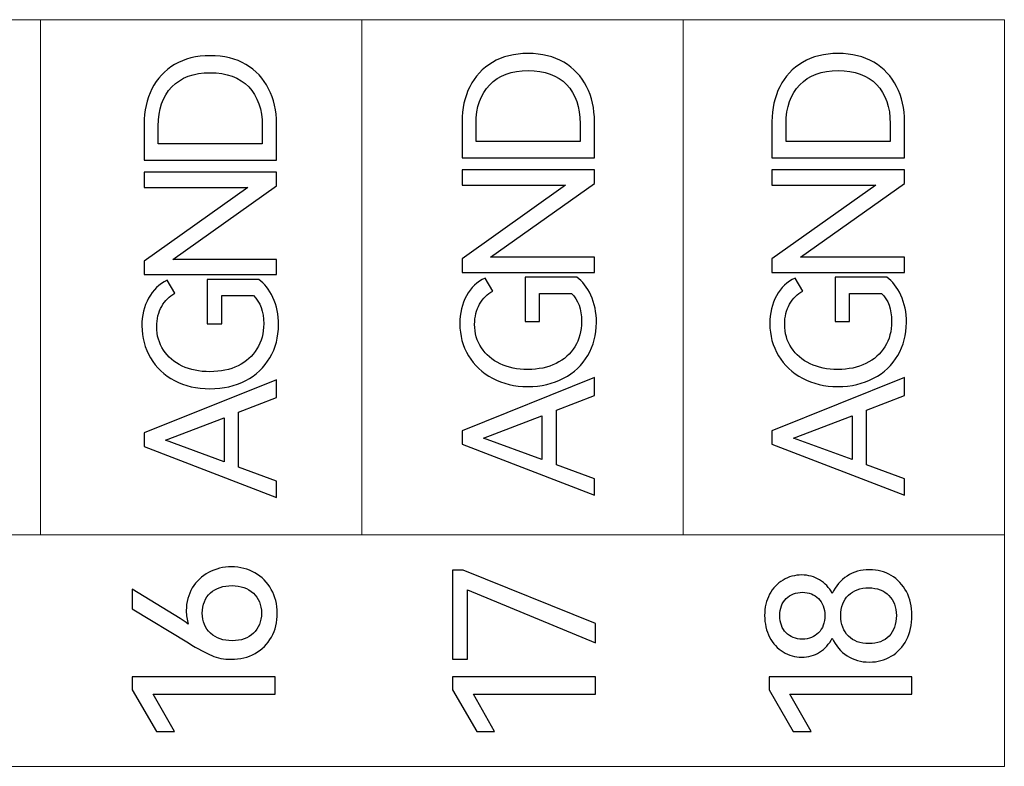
# Model space of a CAD drawing. Header units: millimetres. Extents: x 0 to 427, y 0 to 299.
# Tile 16 of 54: x 165 to 177, y 152 to 161. Entities that reach past the tile are written whole.
import ezdxf

# ---------------------------------------------------------------- set-up
doc = ezdxf.new("R2010")
doc.units = ezdxf.units.MM
doc.header["$LTSCALE"] = 23.1
doc.header["$MEASUREMENT"] = 0
doc.layers.add('layer 1', color=7, linetype='Continuous')

msp = doc.modelspace()

# ---------------------------------------------------------------- linework, layer by layer
at = {"layer": 'layer 1', "color": 30, "lineweight": 9}
for points, knots in [([(177.313, 161.093), (177.313, 161.093), (173.242, 161.093), (173.242, 161.093), (173.242, 161.093), (173.242, 161.093), (169.172, 161.093), (169.172, 161.093), (169.172, 161.093), (169.172, 161.093), (165.102, 161.093), (165.102, 161.093), (165.102, 161.093), (165.102, 161.093), (161.031, 161.093), (161.031, 161.093), (161.031, 161.093), (161.031, 161.093), (156.961, 161.093), (156.961, 161.093), (156.961, 161.093), (156.961, 161.093), (152.89, 161.093), (152.89, 161.093), (152.89, 161.093), (152.89, 161.093), (148.82, 161.093), (148.82, 161.093), (148.82, 161.093), (148.82, 161.093), (144.75, 161.093), (144.75, 161.093), (144.75, 161.093), (144.75, 161.093), (140.68, 161.093), (140.68, 161.093)], [0, 0, 0, 0, 0.111111, 0.111111, 0.111111, 0.111111, 0.222222, 0.222222, 0.222222, 0.222222, 0.333333, 0.333333, 0.333333, 0.333333, 0.444444, 0.444444, 0.444444, 0.444444, 0.555556, 0.555556, 0.555556, 0.555556, 0.666667, 0.666667, 0.666667, 0.666667, 0.777778, 0.777778, 0.777778, 0.777778, 0.888889, 0.888889, 0.888889, 0.888889, 1, 1, 1, 1]), ([(177.313, 154.572), (177.313, 154.572), (173.242, 154.572), (173.242, 154.572), (173.242, 154.572), (173.242, 154.572), (169.172, 154.572), (169.172, 154.572), (169.172, 154.572), (169.172, 154.572), (165.102, 154.572), (165.102, 154.572), (165.102, 154.572), (165.102, 154.572), (161.031, 154.572), (161.031, 154.572), (161.031, 154.572), (161.031, 154.572), (156.961, 154.572), (156.961, 154.572), (156.961, 154.572), (156.961, 154.572), (152.89, 154.572), (152.89, 154.572), (152.89, 154.572), (152.89, 154.572), (148.82, 154.572), (148.82, 154.572), (148.82, 154.572), (148.82, 154.572), (144.75, 154.572), (144.75, 154.572), (144.75, 154.572), (144.75, 154.572), (140.68, 154.572), (140.68, 154.572)], [0, 0, 0, 0, 0.111111, 0.111111, 0.111111, 0.111111, 0.222222, 0.222222, 0.222222, 0.222222, 0.333333, 0.333333, 0.333333, 0.333333, 0.444444, 0.444444, 0.444444, 0.444444, 0.555556, 0.555556, 0.555556, 0.555556, 0.666667, 0.666667, 0.666667, 0.666667, 0.777778, 0.777778, 0.777778, 0.777778, 0.888889, 0.888889, 0.888889, 0.888889, 1, 1, 1, 1]), ([(140.68, 151.639), (140.68, 151.639), (140.68, 154.571), (140.68, 154.571), (140.68, 154.571), (140.68, 154.571), (177.313, 154.571), (177.313, 154.571), (177.313, 154.571), (177.313, 154.571), (177.313, 151.639), (177.313, 151.639), (177.313, 151.639), (177.313, 151.639), (140.68, 151.639), (140.68, 151.639)], [0, 0, 0, 0, 0.25, 0.25, 0.25, 0.25, 0.5, 0.5, 0.5, 0.5, 0.75, 0.75, 0.75, 0.75, 1, 1, 1, 1])]:
    msp.add_open_spline(points, degree=3, knots=knots, dxfattribs=at)
for points in [[(165.102, 154.572), (165.102, 154.572), (165.102, 161.093), (165.102, 161.093)], [(169.172, 154.572), (169.172, 154.572), (169.172, 161.093), (169.172, 161.093)], [(173.242, 154.572), (173.242, 154.572), (173.242, 161.093), (173.242, 161.093)], [(177.313, 154.572), (177.313, 154.572), (177.313, 161.093), (177.313, 161.093)]]:
    msp.add_open_spline(points, degree=3, dxfattribs=at)
at = {"layer": 'layer 1', "color": 30}
for points, knots in [([(166.414, 159.775), (166.414, 159.938), (166.446, 160.086), (166.512, 160.216), (166.512, 160.216), (166.578, 160.347), (166.674, 160.45), (166.8, 160.525), (166.8, 160.525), (166.926, 160.6), (167.076, 160.637), (167.25, 160.637), (167.25, 160.637), (167.426, 160.637), (167.577, 160.6), (167.703, 160.526), (167.703, 160.526), (167.829, 160.452), (167.926, 160.349), (167.992, 160.219), (167.992, 160.219), (168.059, 160.088), (168.092, 159.94), (168.092, 159.775), (168.092, 159.775), (168.092, 159.775), (168.092, 159.316), (168.092, 159.316), (168.092, 159.316), (168.092, 159.316), (166.414, 159.316), (166.414, 159.316), (166.414, 159.316), (166.414, 159.316), (166.414, 159.775), (166.414, 159.775)], [0, 0, 0, 0, 0.111111, 0.111111, 0.111111, 0.111111, 0.222222, 0.222222, 0.222222, 0.222222, 0.333333, 0.333333, 0.333333, 0.333333, 0.444444, 0.444444, 0.444444, 0.444444, 0.555556, 0.555556, 0.555556, 0.555556, 0.666667, 0.666667, 0.666667, 0.666667, 0.777778, 0.777778, 0.777778, 0.777778, 0.888889, 0.888889, 0.888889, 0.888889, 1, 1, 1, 1]), ([(170.442, 159.803), (170.442, 159.967), (170.474, 160.114), (170.54, 160.245), (170.54, 160.245), (170.606, 160.375), (170.702, 160.478), (170.828, 160.553), (170.828, 160.553), (170.954, 160.628), (171.104, 160.665), (171.278, 160.665), (171.278, 160.665), (171.454, 160.665), (171.605, 160.628), (171.731, 160.554), (171.731, 160.554), (171.857, 160.48), (171.954, 160.378), (172.02, 160.247), (172.02, 160.247), (172.087, 160.116), (172.12, 159.968), (172.12, 159.803), (172.12, 159.803), (172.12, 159.803), (172.12, 159.345), (172.12, 159.345), (172.12, 159.345), (172.12, 159.345), (170.442, 159.345), (170.442, 159.345), (170.442, 159.345), (170.442, 159.345), (170.442, 159.803), (170.442, 159.803)], [0, 0, 0, 0, 0.111111, 0.111111, 0.111111, 0.111111, 0.222222, 0.222222, 0.222222, 0.222222, 0.333333, 0.333333, 0.333333, 0.333333, 0.444444, 0.444444, 0.444444, 0.444444, 0.555556, 0.555556, 0.555556, 0.555556, 0.666667, 0.666667, 0.666667, 0.666667, 0.777778, 0.777778, 0.777778, 0.777778, 0.888889, 0.888889, 0.888889, 0.888889, 1, 1, 1, 1]), ([(174.369, 159.803), (174.369, 159.967), (174.402, 160.114), (174.468, 160.245), (174.468, 160.245), (174.534, 160.375), (174.629, 160.478), (174.756, 160.553), (174.756, 160.553), (174.882, 160.628), (175.032, 160.665), (175.206, 160.665), (175.206, 160.665), (175.382, 160.665), (175.533, 160.628), (175.659, 160.554), (175.659, 160.554), (175.785, 160.48), (175.882, 160.378), (175.948, 160.247), (175.948, 160.247), (176.015, 160.116), (176.048, 159.968), (176.048, 159.803), (176.048, 159.803), (176.048, 159.803), (176.048, 159.345), (176.048, 159.345), (176.048, 159.345), (176.048, 159.345), (174.369, 159.345), (174.369, 159.345), (174.369, 159.345), (174.369, 159.345), (174.369, 159.803), (174.369, 159.803)], [0, 0, 0, 0, 0.111111, 0.111111, 0.111111, 0.111111, 0.222222, 0.222222, 0.222222, 0.222222, 0.333333, 0.333333, 0.333333, 0.333333, 0.444444, 0.444444, 0.444444, 0.444444, 0.555556, 0.555556, 0.555556, 0.555556, 0.666667, 0.666667, 0.666667, 0.666667, 0.777778, 0.777778, 0.777778, 0.777778, 0.888889, 0.888889, 0.888889, 0.888889, 1, 1, 1, 1]), ([(171.939, 159.776), (171.939, 159.987), (171.882, 160.152), (171.767, 160.271), (171.767, 160.271), (171.652, 160.39), (171.489, 160.45), (171.278, 160.45), (171.278, 160.45), (171.071, 160.45), (170.909, 160.39), (170.793, 160.27), (170.793, 160.27), (170.678, 160.15), (170.62, 159.985), (170.62, 159.776), (170.62, 159.776), (170.62, 159.776), (170.62, 159.549), (170.62, 159.549), (170.62, 159.549), (170.62, 159.549), (171.939, 159.549), (171.939, 159.549), (171.939, 159.549), (171.939, 159.549), (171.939, 159.776), (171.939, 159.776)], [0, 0, 0, 0, 0.142857, 0.142857, 0.142857, 0.142857, 0.285714, 0.285714, 0.285714, 0.285714, 0.428571, 0.428571, 0.428571, 0.428571, 0.571429, 0.571429, 0.571429, 0.571429, 0.714286, 0.714286, 0.714286, 0.714286, 0.857143, 0.857143, 0.857143, 0.857143, 1, 1, 1, 1]), ([(175.867, 159.776), (175.867, 159.987), (175.809, 160.152), (175.695, 160.271), (175.695, 160.271), (175.58, 160.39), (175.417, 160.45), (175.206, 160.45), (175.206, 160.45), (174.998, 160.45), (174.837, 160.39), (174.721, 160.27), (174.721, 160.27), (174.606, 160.15), (174.548, 159.985), (174.548, 159.776), (174.548, 159.776), (174.548, 159.776), (174.548, 159.549), (174.548, 159.549), (174.548, 159.549), (174.548, 159.549), (175.867, 159.549), (175.867, 159.549), (175.867, 159.549), (175.867, 159.549), (175.867, 159.776), (175.867, 159.776)], [0, 0, 0, 0, 0.142857, 0.142857, 0.142857, 0.142857, 0.285714, 0.285714, 0.285714, 0.285714, 0.428571, 0.428571, 0.428571, 0.428571, 0.571429, 0.571429, 0.571429, 0.571429, 0.714286, 0.714286, 0.714286, 0.714286, 0.857143, 0.857143, 0.857143, 0.857143, 1, 1, 1, 1]), ([(167.911, 159.747), (167.911, 159.958), (167.854, 160.123), (167.739, 160.243), (167.739, 160.243), (167.624, 160.362), (167.461, 160.422), (167.25, 160.422), (167.25, 160.422), (167.043, 160.422), (166.881, 160.362), (166.765, 160.242), (166.765, 160.242), (166.65, 160.122), (166.592, 159.957), (166.592, 159.747), (166.592, 159.747), (166.592, 159.747), (166.592, 159.52), (166.592, 159.52), (166.592, 159.52), (166.592, 159.52), (167.911, 159.52), (167.911, 159.52), (167.911, 159.52), (167.911, 159.52), (167.911, 159.747), (167.911, 159.747)], [0, 0, 0, 0, 0.142857, 0.142857, 0.142857, 0.142857, 0.285714, 0.285714, 0.285714, 0.285714, 0.428571, 0.428571, 0.428571, 0.428571, 0.571429, 0.571429, 0.571429, 0.571429, 0.714286, 0.714286, 0.714286, 0.714286, 0.857143, 0.857143, 0.857143, 0.857143, 1, 1, 1, 1]), ([(170.442, 158.065), (170.442, 158.065), (171.755, 158.998), (171.755, 158.998), (171.755, 158.998), (171.755, 158.998), (170.442, 158.998), (170.442, 158.998), (170.442, 158.998), (170.442, 158.998), (170.442, 159.191), (170.442, 159.191), (170.442, 159.191), (170.442, 159.191), (172.12, 159.191), (172.12, 159.191), (172.12, 159.191), (172.12, 159.191), (172.12, 159.019), (172.12, 159.019), (172.12, 159.019), (172.12, 159.019), (170.804, 158.086), (170.804, 158.086), (170.804, 158.086), (170.804, 158.086), (172.12, 158.086), (172.12, 158.086), (172.12, 158.086), (172.12, 158.086), (172.12, 157.893), (172.12, 157.893), (172.12, 157.893), (172.12, 157.893), (170.442, 157.893), (170.442, 157.893), (170.442, 157.893), (170.442, 157.893), (170.442, 158.065), (170.442, 158.065)], [0, 0, 0, 0, 0.1, 0.1, 0.1, 0.1, 0.2, 0.2, 0.2, 0.2, 0.3, 0.3, 0.3, 0.3, 0.4, 0.4, 0.4, 0.4, 0.5, 0.5, 0.5, 0.5, 0.6, 0.6, 0.6, 0.6, 0.7, 0.7, 0.7, 0.7, 0.8, 0.8, 0.8, 0.8, 0.9, 0.9, 0.9, 0.9, 1, 1, 1, 1]), ([(174.369, 158.065), (174.369, 158.065), (175.683, 158.998), (175.683, 158.998), (175.683, 158.998), (175.683, 158.998), (174.369, 158.998), (174.369, 158.998), (174.369, 158.998), (174.369, 158.998), (174.369, 159.191), (174.369, 159.191), (174.369, 159.191), (174.369, 159.191), (176.048, 159.191), (176.048, 159.191), (176.048, 159.191), (176.048, 159.191), (176.048, 159.019), (176.048, 159.019), (176.048, 159.019), (176.048, 159.019), (174.732, 158.086), (174.732, 158.086), (174.732, 158.086), (174.732, 158.086), (176.048, 158.086), (176.048, 158.086), (176.048, 158.086), (176.048, 158.086), (176.048, 157.893), (176.048, 157.893), (176.048, 157.893), (176.048, 157.893), (174.369, 157.893), (174.369, 157.893), (174.369, 157.893), (174.369, 157.893), (174.369, 158.065), (174.369, 158.065)], [0, 0, 0, 0, 0.1, 0.1, 0.1, 0.1, 0.2, 0.2, 0.2, 0.2, 0.3, 0.3, 0.3, 0.3, 0.4, 0.4, 0.4, 0.4, 0.5, 0.5, 0.5, 0.5, 0.6, 0.6, 0.6, 0.6, 0.7, 0.7, 0.7, 0.7, 0.8, 0.8, 0.8, 0.8, 0.9, 0.9, 0.9, 0.9, 1, 1, 1, 1]), ([(166.414, 158.037), (166.414, 158.037), (167.727, 158.97), (167.727, 158.97), (167.727, 158.97), (167.727, 158.97), (166.414, 158.97), (166.414, 158.97), (166.414, 158.97), (166.414, 158.97), (166.414, 159.163), (166.414, 159.163), (166.414, 159.163), (166.414, 159.163), (168.092, 159.163), (168.092, 159.163), (168.092, 159.163), (168.092, 159.163), (168.092, 158.991), (168.092, 158.991), (168.092, 158.991), (168.092, 158.991), (166.776, 158.057), (166.776, 158.057), (166.776, 158.057), (166.776, 158.057), (168.092, 158.057), (168.092, 158.057), (168.092, 158.057), (168.092, 158.057), (168.092, 157.865), (168.092, 157.865), (168.092, 157.865), (168.092, 157.865), (166.414, 157.865), (166.414, 157.865), (166.414, 157.865), (166.414, 157.865), (166.414, 158.037), (166.414, 158.037)], [0, 0, 0, 0, 0.1, 0.1, 0.1, 0.1, 0.2, 0.2, 0.2, 0.2, 0.3, 0.3, 0.3, 0.3, 0.4, 0.4, 0.4, 0.4, 0.5, 0.5, 0.5, 0.5, 0.6, 0.6, 0.6, 0.6, 0.7, 0.7, 0.7, 0.7, 0.8, 0.8, 0.8, 0.8, 0.9, 0.9, 0.9, 0.9, 1, 1, 1, 1]), ([(171.425, 157.272), (171.425, 157.272), (171.242, 157.272), (171.242, 157.272), (171.242, 157.272), (171.242, 157.272), (171.242, 157.831), (171.242, 157.831), (171.242, 157.831), (171.242, 157.831), (171.895, 157.831), (171.895, 157.831), (171.895, 157.831), (171.967, 157.782), (172.027, 157.707), (172.074, 157.604), (172.074, 157.604), (172.122, 157.502), (172.145, 157.386), (172.145, 157.258), (172.145, 157.258), (172.145, 157.103), (172.109, 156.965), (172.036, 156.842), (172.036, 156.842), (171.964, 156.719), (171.861, 156.622), (171.729, 156.553), (171.729, 156.553), (171.597, 156.483), (171.446, 156.448), (171.276, 156.448), (171.276, 156.448), (171.108, 156.448), (170.959, 156.483), (170.828, 156.553), (170.828, 156.553), (170.697, 156.622), (170.596, 156.718), (170.523, 156.839), (170.523, 156.839), (170.45, 156.961), (170.414, 157.096), (170.414, 157.244), (170.414, 157.244), (170.414, 157.376), (170.442, 157.493), (170.499, 157.596), (170.499, 157.596), (170.555, 157.699), (170.634, 157.775), (170.735, 157.822), (170.735, 157.822), (170.735, 157.822), (170.831, 157.657), (170.831, 157.657), (170.831, 157.657), (170.763, 157.62), (170.707, 157.565), (170.665, 157.492), (170.665, 157.492), (170.623, 157.418), (170.602, 157.333), (170.602, 157.235), (170.602, 157.235), (170.602, 157.123), (170.63, 157.024), (170.687, 156.938), (170.687, 156.938), (170.743, 156.852), (170.823, 156.784), (170.924, 156.736), (170.924, 156.736), (171.026, 156.688), (171.143, 156.664), (171.276, 156.664), (171.276, 156.664), (171.411, 156.664), (171.53, 156.689), (171.633, 156.74), (171.633, 156.74), (171.736, 156.79), (171.816, 156.861), (171.872, 156.953), (171.872, 156.953), (171.929, 157.045), (171.957, 157.151), (171.957, 157.272), (171.957, 157.272), (171.957, 157.428), (171.914, 157.546), (171.829, 157.627), (171.829, 157.627), (171.829, 157.627), (171.425, 157.627), (171.425, 157.627), (171.425, 157.627), (171.425, 157.627), (171.425, 157.272), (171.425, 157.272)], [0, 0, 0, 0, 0.04, 0.04, 0.04, 0.04, 0.08, 0.08, 0.08, 0.08, 0.12, 0.12, 0.12, 0.12, 0.16, 0.16, 0.16, 0.16, 0.2, 0.2, 0.2, 0.2, 0.24, 0.24, 0.24, 0.24, 0.28, 0.28, 0.28, 0.28, 0.32, 0.32, 0.32, 0.32, 0.36, 0.36, 0.36, 0.36, 0.4, 0.4, 0.4, 0.4, 0.44, 0.44, 0.44, 0.44, 0.48, 0.48, 0.48, 0.48, 0.52, 0.52, 0.52, 0.52, 0.56, 0.56, 0.56, 0.56, 0.6, 0.6, 0.6, 0.6, 0.64, 0.64, 0.64, 0.64, 0.68, 0.68, 0.68, 0.68, 0.72, 0.72, 0.72, 0.72, 0.76, 0.76, 0.76, 0.76, 0.8, 0.8, 0.8, 0.8, 0.84, 0.84, 0.84, 0.84, 0.88, 0.88, 0.88, 0.88, 0.92, 0.92, 0.92, 0.92, 0.96, 0.96, 0.96, 0.96, 1, 1, 1, 1]), ([(175.353, 157.272), (175.353, 157.272), (175.169, 157.272), (175.169, 157.272), (175.169, 157.272), (175.169, 157.272), (175.169, 157.831), (175.169, 157.831), (175.169, 157.831), (175.169, 157.831), (175.823, 157.831), (175.823, 157.831), (175.823, 157.831), (175.895, 157.782), (175.954, 157.707), (176.002, 157.604), (176.002, 157.604), (176.049, 157.502), (176.073, 157.386), (176.073, 157.258), (176.073, 157.258), (176.073, 157.103), (176.037, 156.965), (175.964, 156.842), (175.964, 156.842), (175.891, 156.719), (175.789, 156.622), (175.657, 156.553), (175.657, 156.553), (175.525, 156.483), (175.374, 156.448), (175.204, 156.448), (175.204, 156.448), (175.036, 156.448), (174.886, 156.483), (174.756, 156.553), (174.756, 156.553), (174.625, 156.622), (174.523, 156.718), (174.451, 156.839), (174.451, 156.839), (174.378, 156.961), (174.342, 157.096), (174.342, 157.244), (174.342, 157.244), (174.342, 157.376), (174.37, 157.493), (174.427, 157.596), (174.427, 157.596), (174.483, 157.699), (174.562, 157.775), (174.663, 157.822), (174.663, 157.822), (174.663, 157.822), (174.759, 157.657), (174.759, 157.657), (174.759, 157.657), (174.69, 157.62), (174.635, 157.565), (174.593, 157.492), (174.593, 157.492), (174.551, 157.418), (174.53, 157.333), (174.53, 157.235), (174.53, 157.235), (174.53, 157.123), (174.558, 157.024), (174.615, 156.938), (174.615, 156.938), (174.671, 156.852), (174.75, 156.784), (174.852, 156.736), (174.852, 156.736), (174.954, 156.688), (175.071, 156.664), (175.204, 156.664), (175.204, 156.664), (175.338, 156.664), (175.457, 156.689), (175.56, 156.74), (175.56, 156.74), (175.664, 156.79), (175.744, 156.861), (175.8, 156.953), (175.8, 156.953), (175.857, 157.045), (175.885, 157.151), (175.885, 157.272), (175.885, 157.272), (175.885, 157.428), (175.842, 157.546), (175.757, 157.627), (175.757, 157.627), (175.757, 157.627), (175.353, 157.627), (175.353, 157.627), (175.353, 157.627), (175.353, 157.627), (175.353, 157.272), (175.353, 157.272)], [0, 0, 0, 0, 0.04, 0.04, 0.04, 0.04, 0.08, 0.08, 0.08, 0.08, 0.12, 0.12, 0.12, 0.12, 0.16, 0.16, 0.16, 0.16, 0.2, 0.2, 0.2, 0.2, 0.24, 0.24, 0.24, 0.24, 0.28, 0.28, 0.28, 0.28, 0.32, 0.32, 0.32, 0.32, 0.36, 0.36, 0.36, 0.36, 0.4, 0.4, 0.4, 0.4, 0.44, 0.44, 0.44, 0.44, 0.48, 0.48, 0.48, 0.48, 0.52, 0.52, 0.52, 0.52, 0.56, 0.56, 0.56, 0.56, 0.6, 0.6, 0.6, 0.6, 0.64, 0.64, 0.64, 0.64, 0.68, 0.68, 0.68, 0.68, 0.72, 0.72, 0.72, 0.72, 0.76, 0.76, 0.76, 0.76, 0.8, 0.8, 0.8, 0.8, 0.84, 0.84, 0.84, 0.84, 0.88, 0.88, 0.88, 0.88, 0.92, 0.92, 0.92, 0.92, 0.96, 0.96, 0.96, 0.96, 1, 1, 1, 1]), ([(167.397, 157.243), (167.397, 157.243), (167.214, 157.243), (167.214, 157.243), (167.214, 157.243), (167.214, 157.243), (167.214, 157.803), (167.214, 157.803), (167.214, 157.803), (167.214, 157.803), (167.867, 157.803), (167.867, 157.803), (167.867, 157.803), (167.939, 157.754), (167.999, 157.678), (168.046, 157.576), (168.046, 157.576), (168.094, 157.473), (168.117, 157.358), (168.117, 157.23), (168.117, 157.23), (168.117, 157.075), (168.081, 156.936), (168.008, 156.813), (168.008, 156.813), (167.936, 156.69), (167.833, 156.594), (167.701, 156.524), (167.701, 156.524), (167.569, 156.455), (167.418, 156.42), (167.248, 156.42), (167.248, 156.42), (167.08, 156.42), (166.931, 156.455), (166.8, 156.524), (166.8, 156.524), (166.669, 156.594), (166.568, 156.69), (166.495, 156.811), (166.495, 156.811), (166.422, 156.933), (166.386, 157.068), (166.386, 157.216), (166.386, 157.216), (166.386, 157.347), (166.414, 157.465), (166.471, 157.568), (166.471, 157.568), (166.527, 157.671), (166.606, 157.746), (166.707, 157.794), (166.707, 157.794), (166.707, 157.794), (166.803, 157.629), (166.803, 157.629), (166.803, 157.629), (166.735, 157.592), (166.679, 157.537), (166.637, 157.463), (166.637, 157.463), (166.595, 157.39), (166.574, 157.304), (166.574, 157.207), (166.574, 157.207), (166.574, 157.095), (166.602, 156.996), (166.659, 156.91), (166.659, 156.91), (166.715, 156.823), (166.795, 156.756), (166.896, 156.708), (166.896, 156.708), (166.998, 156.66), (167.115, 156.636), (167.248, 156.636), (167.248, 156.636), (167.383, 156.636), (167.502, 156.661), (167.605, 156.711), (167.605, 156.711), (167.708, 156.762), (167.788, 156.833), (167.844, 156.925), (167.844, 156.925), (167.901, 157.016), (167.929, 157.123), (167.929, 157.243), (167.929, 157.243), (167.929, 157.399), (167.886, 157.518), (167.801, 157.599), (167.801, 157.599), (167.801, 157.599), (167.397, 157.599), (167.397, 157.599), (167.397, 157.599), (167.397, 157.599), (167.397, 157.243), (167.397, 157.243)], [0, 0, 0, 0, 0.04, 0.04, 0.04, 0.04, 0.08, 0.08, 0.08, 0.08, 0.12, 0.12, 0.12, 0.12, 0.16, 0.16, 0.16, 0.16, 0.2, 0.2, 0.2, 0.2, 0.24, 0.24, 0.24, 0.24, 0.28, 0.28, 0.28, 0.28, 0.32, 0.32, 0.32, 0.32, 0.36, 0.36, 0.36, 0.36, 0.4, 0.4, 0.4, 0.4, 0.44, 0.44, 0.44, 0.44, 0.48, 0.48, 0.48, 0.48, 0.52, 0.52, 0.52, 0.52, 0.56, 0.56, 0.56, 0.56, 0.6, 0.6, 0.6, 0.6, 0.64, 0.64, 0.64, 0.64, 0.68, 0.68, 0.68, 0.68, 0.72, 0.72, 0.72, 0.72, 0.76, 0.76, 0.76, 0.76, 0.8, 0.8, 0.8, 0.8, 0.84, 0.84, 0.84, 0.84, 0.88, 0.88, 0.88, 0.88, 0.92, 0.92, 0.92, 0.92, 0.96, 0.96, 0.96, 0.96, 1, 1, 1, 1]), ([(170.442, 155.889), (170.442, 155.889), (172.12, 156.563), (172.12, 156.563), (172.12, 156.563), (172.12, 156.563), (172.12, 156.336), (172.12, 156.336), (172.12, 156.336), (172.12, 156.336), (171.638, 156.15), (171.638, 156.15), (171.638, 156.15), (171.638, 156.15), (171.638, 155.456), (171.638, 155.456), (171.638, 155.456), (171.638, 155.456), (172.12, 155.279), (172.12, 155.279), (172.12, 155.279), (172.12, 155.279), (172.12, 155.073), (172.12, 155.073), (172.12, 155.073), (172.12, 155.073), (170.442, 155.717), (170.442, 155.717), (170.442, 155.717), (170.442, 155.717), (170.442, 155.889), (170.442, 155.889)], [0, 0, 0, 0, 0.125, 0.125, 0.125, 0.125, 0.25, 0.25, 0.25, 0.25, 0.375, 0.375, 0.375, 0.375, 0.5, 0.5, 0.5, 0.5, 0.625, 0.625, 0.625, 0.625, 0.75, 0.75, 0.75, 0.75, 0.875, 0.875, 0.875, 0.875, 1, 1, 1, 1]), ([(174.369, 155.889), (174.369, 155.889), (176.048, 156.563), (176.048, 156.563), (176.048, 156.563), (176.048, 156.563), (176.048, 156.336), (176.048, 156.336), (176.048, 156.336), (176.048, 156.336), (175.566, 156.15), (175.566, 156.15), (175.566, 156.15), (175.566, 156.15), (175.566, 155.456), (175.566, 155.456), (175.566, 155.456), (175.566, 155.456), (176.048, 155.279), (176.048, 155.279), (176.048, 155.279), (176.048, 155.279), (176.048, 155.073), (176.048, 155.073), (176.048, 155.073), (176.048, 155.073), (174.369, 155.717), (174.369, 155.717), (174.369, 155.717), (174.369, 155.717), (174.369, 155.889), (174.369, 155.889)], [0, 0, 0, 0, 0.125, 0.125, 0.125, 0.125, 0.25, 0.25, 0.25, 0.25, 0.375, 0.375, 0.375, 0.375, 0.5, 0.5, 0.5, 0.5, 0.625, 0.625, 0.625, 0.625, 0.75, 0.75, 0.75, 0.75, 0.875, 0.875, 0.875, 0.875, 1, 1, 1, 1]), ([(166.414, 155.861), (166.414, 155.861), (168.092, 156.535), (168.092, 156.535), (168.092, 156.535), (168.092, 156.535), (168.092, 156.308), (168.092, 156.308), (168.092, 156.308), (168.092, 156.308), (167.61, 156.122), (167.61, 156.122), (167.61, 156.122), (167.61, 156.122), (167.61, 155.427), (167.61, 155.427), (167.61, 155.427), (167.61, 155.427), (168.092, 155.251), (168.092, 155.251), (168.092, 155.251), (168.092, 155.251), (168.092, 155.044), (168.092, 155.044), (168.092, 155.044), (168.092, 155.044), (166.414, 155.689), (166.414, 155.689), (166.414, 155.689), (166.414, 155.689), (166.414, 155.861), (166.414, 155.861)], [0, 0, 0, 0, 0.125, 0.125, 0.125, 0.125, 0.25, 0.25, 0.25, 0.25, 0.375, 0.375, 0.375, 0.375, 0.5, 0.5, 0.5, 0.5, 0.625, 0.625, 0.625, 0.625, 0.75, 0.75, 0.75, 0.75, 0.875, 0.875, 0.875, 0.875, 1, 1, 1, 1]), ([(171.455, 156.079), (171.455, 156.079), (170.714, 155.795), (170.714, 155.795), (170.714, 155.795), (170.714, 155.795), (171.455, 155.524), (171.455, 155.524), (171.455, 155.524), (171.455, 155.524), (171.455, 156.079), (171.455, 156.079)], [0, 0, 0, 0, 0.333333, 0.333333, 0.333333, 0.333333, 0.666667, 0.666667, 0.666667, 0.666667, 1, 1, 1, 1]), ([(175.383, 156.079), (175.383, 156.079), (174.642, 155.795), (174.642, 155.795), (174.642, 155.795), (174.642, 155.795), (175.383, 155.524), (175.383, 155.524), (175.383, 155.524), (175.383, 155.524), (175.383, 156.079), (175.383, 156.079)], [0, 0, 0, 0, 0.333333, 0.333333, 0.333333, 0.333333, 0.666667, 0.666667, 0.666667, 0.666667, 1, 1, 1, 1]), ([(167.427, 156.051), (167.427, 156.051), (166.686, 155.767), (166.686, 155.767), (166.686, 155.767), (166.686, 155.767), (167.427, 155.496), (167.427, 155.496), (167.427, 155.496), (167.427, 155.496), (167.427, 156.051), (167.427, 156.051)], [0, 0, 0, 0, 0.333333, 0.333333, 0.333333, 0.333333, 0.666667, 0.666667, 0.666667, 0.666667, 1, 1, 1, 1]), ([(166.948, 153.611), (166.948, 153.718), (166.975, 153.815), (167.025, 153.898), (167.025, 153.898), (167.074, 153.98), (167.146, 154.049), (167.232, 154.094), (167.232, 154.094), (167.318, 154.14), (167.416, 154.165), (167.521, 154.165), (167.521, 154.165), (167.63, 154.165), (167.729, 154.139), (167.818, 154.089), (167.818, 154.089), (167.906, 154.039), (167.977, 153.968), (168.026, 153.879), (168.026, 153.879), (168.075, 153.791), (168.102, 153.69), (168.102, 153.579), (168.102, 153.579), (168.102, 153.466), (168.077, 153.364), (168.027, 153.276), (168.027, 153.276), (167.978, 153.187), (167.909, 153.118), (167.82, 153.068), (167.82, 153.068), (167.731, 153.019), (167.63, 152.994), (167.516, 152.994), (167.516, 152.994), (167.427, 152.994), (167.345, 153.01), (167.271, 153.042), (167.271, 153.042), (167.196, 153.074), (167.097, 153.127), (166.975, 153.201), (166.975, 153.201), (166.975, 153.201), (166.264, 153.634), (166.264, 153.634), (166.264, 153.634), (166.264, 153.634), (166.264, 153.883), (166.264, 153.883), (166.264, 153.883), (166.264, 153.883), (166.872, 153.51), (166.872, 153.51), (166.872, 153.51), (166.906, 153.489), (166.942, 153.464), (166.973, 153.441), (166.973, 153.441), (166.957, 153.492), (166.948, 153.549), (166.948, 153.611)], [0, 0, 0, 0, 0.0625, 0.0625, 0.0625, 0.0625, 0.125, 0.125, 0.125, 0.125, 0.1875, 0.1875, 0.1875, 0.1875, 0.25, 0.25, 0.25, 0.25, 0.3125, 0.3125, 0.3125, 0.3125, 0.375, 0.375, 0.375, 0.375, 0.4375, 0.4375, 0.4375, 0.4375, 0.5, 0.5, 0.5, 0.5, 0.5625, 0.5625, 0.5625, 0.5625, 0.625, 0.625, 0.625, 0.625, 0.6875, 0.6875, 0.6875, 0.6875, 0.75, 0.75, 0.75, 0.75, 0.8125, 0.8125, 0.8125, 0.8125, 0.875, 0.875, 0.875, 0.875, 0.9375, 0.9375, 0.9375, 0.9375, 1, 1, 1, 1]), ([(170.512, 153.873), (170.512, 153.873), (170.512, 152.997), (170.512, 152.997), (170.512, 152.997), (170.512, 152.997), (170.322, 152.997), (170.322, 152.997), (170.322, 152.997), (170.322, 152.997), (170.322, 154.123), (170.322, 154.123), (170.322, 154.123), (170.322, 154.123), (170.458, 154.123), (170.458, 154.123), (170.458, 154.123), (170.458, 154.123), (172.132, 153.446), (172.132, 153.446), (172.132, 153.446), (172.132, 153.446), (172.132, 153.204), (172.132, 153.204), (172.132, 153.204), (172.132, 153.204), (170.512, 153.873), (170.512, 153.873)], [0, 0, 0, 0, 0.142857, 0.142857, 0.142857, 0.142857, 0.285714, 0.285714, 0.285714, 0.285714, 0.428571, 0.428571, 0.428571, 0.428571, 0.571429, 0.571429, 0.571429, 0.571429, 0.714286, 0.714286, 0.714286, 0.714286, 0.857143, 0.857143, 0.857143, 0.857143, 1, 1, 1, 1]), ([(175.133, 153.828), (175.175, 153.922), (175.239, 153.996), (175.32, 154.049), (175.32, 154.049), (175.402, 154.101), (175.497, 154.129), (175.604, 154.129), (175.604, 154.129), (175.706, 154.129), (175.799, 154.104), (175.88, 154.056), (175.88, 154.056), (175.96, 154.009), (176.025, 153.939), (176.072, 153.851), (176.072, 153.851), (176.119, 153.763), (176.143, 153.662), (176.143, 153.549), (176.143, 153.549), (176.143, 153.432), (176.119, 153.329), (176.073, 153.24), (176.073, 153.24), (176.027, 153.151), (175.963, 153.082), (175.881, 153.033), (175.881, 153.033), (175.798, 152.983), (175.706, 152.959), (175.604, 152.959), (175.604, 152.959), (175.497, 152.959), (175.402, 152.986), (175.32, 153.039), (175.32, 153.039), (175.239, 153.091), (175.175, 153.167), (175.133, 153.262), (175.133, 153.262), (175.093, 153.187), (175.04, 153.127), (174.973, 153.085), (174.973, 153.085), (174.907, 153.042), (174.831, 153.02), (174.747, 153.02), (174.747, 153.02), (174.662, 153.02), (174.582, 153.043), (174.51, 153.087), (174.51, 153.087), (174.439, 153.131), (174.38, 153.195), (174.339, 153.275), (174.339, 153.275), (174.298, 153.354), (174.276, 153.447), (174.276, 153.549), (174.276, 153.549), (174.276, 153.649), (174.297, 153.739), (174.339, 153.817), (174.339, 153.817), (174.381, 153.895), (174.437, 153.955), (174.509, 153.998), (174.509, 153.998), (174.581, 154.041), (174.66, 154.062), (174.747, 154.062), (174.747, 154.062), (174.831, 154.062), (174.907, 154.041), (174.973, 154.001), (174.973, 154.001), (175.039, 153.96), (175.093, 153.902), (175.133, 153.828)], [0, 0, 0, 0, 0.05, 0.05, 0.05, 0.05, 0.1, 0.1, 0.1, 0.1, 0.15, 0.15, 0.15, 0.15, 0.2, 0.2, 0.2, 0.2, 0.25, 0.25, 0.25, 0.25, 0.3, 0.3, 0.3, 0.3, 0.35, 0.35, 0.35, 0.35, 0.4, 0.4, 0.4, 0.4, 0.45, 0.45, 0.45, 0.45, 0.5, 0.5, 0.5, 0.5, 0.55, 0.55, 0.55, 0.55, 0.6, 0.6, 0.6, 0.6, 0.65, 0.65, 0.65, 0.65, 0.7, 0.7, 0.7, 0.7, 0.75, 0.75, 0.75, 0.75, 0.8, 0.8, 0.8, 0.8, 0.85, 0.85, 0.85, 0.85, 0.9, 0.9, 0.9, 0.9, 0.95, 0.95, 0.95, 0.95, 1, 1, 1, 1]), ([(167.901, 153.579), (167.901, 153.685), (167.866, 153.77), (167.798, 153.832), (167.798, 153.832), (167.73, 153.894), (167.639, 153.928), (167.529, 153.928), (167.529, 153.928), (167.417, 153.928), (167.324, 153.895), (167.256, 153.834), (167.256, 153.834), (167.187, 153.773), (167.151, 153.686), (167.151, 153.579), (167.151, 153.579), (167.151, 153.472), (167.186, 153.387), (167.256, 153.324), (167.256, 153.324), (167.326, 153.26), (167.417, 153.229), (167.529, 153.229), (167.529, 153.229), (167.641, 153.229), (167.732, 153.262), (167.799, 153.324), (167.799, 153.324), (167.866, 153.386), (167.901, 153.472), (167.901, 153.579)], [0, 0, 0, 0, 0.125, 0.125, 0.125, 0.125, 0.25, 0.25, 0.25, 0.25, 0.375, 0.375, 0.375, 0.375, 0.5, 0.5, 0.5, 0.5, 0.625, 0.625, 0.625, 0.625, 0.75, 0.75, 0.75, 0.75, 0.875, 0.875, 0.875, 0.875, 1, 1, 1, 1]), ([(174.468, 153.549), (174.468, 153.457), (174.496, 153.383), (174.547, 153.33), (174.547, 153.33), (174.599, 153.278), (174.669, 153.25), (174.755, 153.25), (174.755, 153.25), (174.839, 153.25), (174.907, 153.277), (174.96, 153.33), (174.96, 153.33), (175.012, 153.384), (175.039, 153.457), (175.039, 153.549), (175.039, 153.549), (175.039, 153.639), (175.011, 153.712), (174.958, 153.764), (174.958, 153.764), (174.906, 153.815), (174.837, 153.843), (174.755, 153.843), (174.755, 153.843), (174.671, 153.843), (174.601, 153.815), (174.549, 153.764), (174.549, 153.764), (174.496, 153.712), (174.468, 153.639), (174.468, 153.549)], [0, 0, 0, 0, 0.125, 0.125, 0.125, 0.125, 0.25, 0.25, 0.25, 0.25, 0.375, 0.375, 0.375, 0.375, 0.5, 0.5, 0.5, 0.5, 0.625, 0.625, 0.625, 0.625, 0.75, 0.75, 0.75, 0.75, 0.875, 0.875, 0.875, 0.875, 1, 1, 1, 1]), ([(175.945, 153.549), (175.945, 153.654), (175.913, 153.74), (175.851, 153.803), (175.851, 153.803), (175.789, 153.866), (175.704, 153.899), (175.597, 153.899), (175.597, 153.899), (175.488, 153.899), (175.401, 153.867), (175.337, 153.806), (175.337, 153.806), (175.274, 153.744), (175.241, 153.657), (175.241, 153.549), (175.241, 153.549), (175.241, 153.438), (175.273, 153.352), (175.337, 153.288), (175.337, 153.288), (175.402, 153.225), (175.488, 153.193), (175.597, 153.193), (175.597, 153.193), (175.705, 153.193), (175.791, 153.225), (175.852, 153.289), (175.852, 153.289), (175.914, 153.354), (175.945, 153.44), (175.945, 153.549)], [0, 0, 0, 0, 0.125, 0.125, 0.125, 0.125, 0.25, 0.25, 0.25, 0.25, 0.375, 0.375, 0.375, 0.375, 0.5, 0.5, 0.5, 0.5, 0.625, 0.625, 0.625, 0.625, 0.75, 0.75, 0.75, 0.75, 0.875, 0.875, 0.875, 0.875, 1, 1, 1, 1]), ([(166.798, 152.08), (166.798, 152.08), (166.57, 152.08), (166.57, 152.08), (166.57, 152.08), (166.57, 152.08), (166.264, 152.606), (166.264, 152.606), (166.264, 152.606), (166.264, 152.606), (166.264, 152.774), (166.264, 152.774), (166.264, 152.774), (166.264, 152.774), (168.074, 152.774), (168.074, 152.774), (168.074, 152.774), (168.074, 152.774), (168.074, 152.552), (168.074, 152.552), (168.074, 152.552), (168.074, 152.552), (166.529, 152.552), (166.529, 152.552), (166.529, 152.552), (166.529, 152.552), (166.798, 152.08), (166.798, 152.08)], [0, 0, 0, 0, 0.142857, 0.142857, 0.142857, 0.142857, 0.285714, 0.285714, 0.285714, 0.285714, 0.428571, 0.428571, 0.428571, 0.428571, 0.571429, 0.571429, 0.571429, 0.571429, 0.714286, 0.714286, 0.714286, 0.714286, 0.857143, 0.857143, 0.857143, 0.857143, 1, 1, 1, 1]), ([(170.855, 152.08), (170.855, 152.08), (170.628, 152.08), (170.628, 152.08), (170.628, 152.08), (170.628, 152.08), (170.322, 152.606), (170.322, 152.606), (170.322, 152.606), (170.322, 152.606), (170.322, 152.774), (170.322, 152.774), (170.322, 152.774), (170.322, 152.774), (172.132, 152.774), (172.132, 152.774), (172.132, 152.774), (172.132, 152.774), (172.132, 152.552), (172.132, 152.552), (172.132, 152.552), (172.132, 152.552), (170.586, 152.552), (170.586, 152.552), (170.586, 152.552), (170.586, 152.552), (170.855, 152.08), (170.855, 152.08)], [0, 0, 0, 0, 0.142857, 0.142857, 0.142857, 0.142857, 0.285714, 0.285714, 0.285714, 0.285714, 0.428571, 0.428571, 0.428571, 0.428571, 0.571429, 0.571429, 0.571429, 0.571429, 0.714286, 0.714286, 0.714286, 0.714286, 0.857143, 0.857143, 0.857143, 0.857143, 1, 1, 1, 1]), ([(174.866, 152.08), (174.866, 152.08), (174.639, 152.08), (174.639, 152.08), (174.639, 152.08), (174.639, 152.08), (174.332, 152.606), (174.332, 152.606), (174.332, 152.606), (174.332, 152.606), (174.332, 152.774), (174.332, 152.774), (174.332, 152.774), (174.332, 152.774), (176.143, 152.774), (176.143, 152.774), (176.143, 152.774), (176.143, 152.774), (176.143, 152.551), (176.143, 152.551), (176.143, 152.551), (176.143, 152.551), (174.597, 152.551), (174.597, 152.551), (174.597, 152.551), (174.597, 152.551), (174.866, 152.08), (174.866, 152.08)], [0, 0, 0, 0, 0.142857, 0.142857, 0.142857, 0.142857, 0.285714, 0.285714, 0.285714, 0.285714, 0.428571, 0.428571, 0.428571, 0.428571, 0.571429, 0.571429, 0.571429, 0.571429, 0.714286, 0.714286, 0.714286, 0.714286, 0.857143, 0.857143, 0.857143, 0.857143, 1, 1, 1, 1])]:
    msp.add_open_spline(points, degree=3, knots=knots, dxfattribs=at)

doc.saveas('drawing.dxf')
